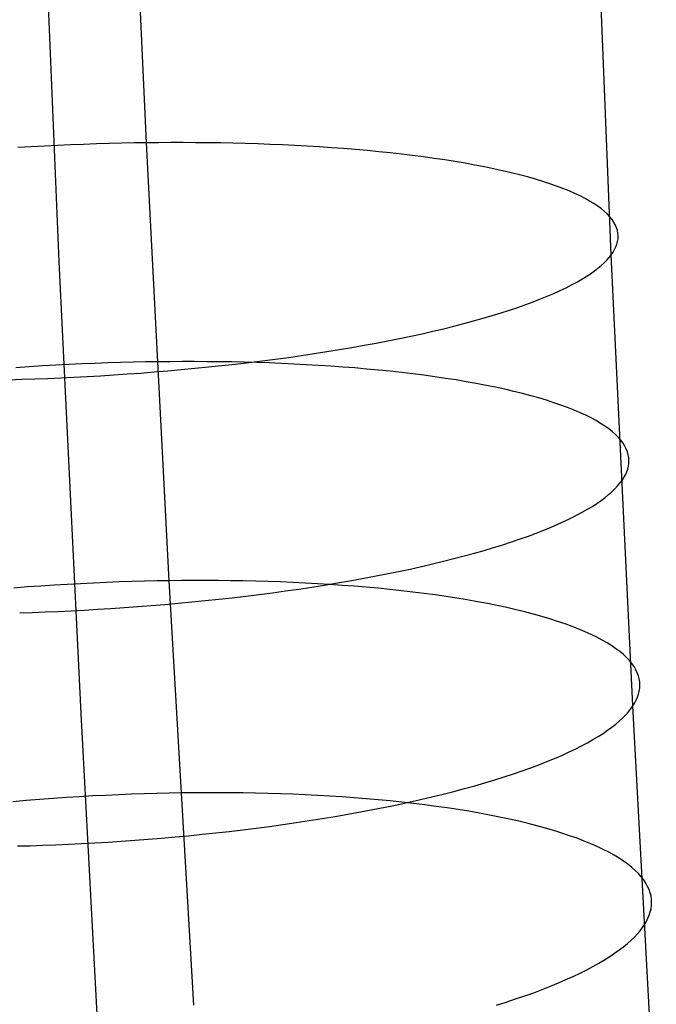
# Model space of a CAD drawing. Extents: x -37 to 483, y -973 to -253.
# Tile 21 of 197: x 24 to 39, y -813 to -790. Entities that reach past the tile are written whole.
import ezdxf

# ---------------------------------------------------------------- set-up
doc = ezdxf.new("R2010")
doc.units = 0
doc.layers.add('PREDEFINITO', color=7, linetype='CONTINUOUS')

msp = doc.modelspace()

# ---------------------------------------------------------------- linework, layer by layer
at = {"layer": 'PREDEFINITO'}
for p, q in [((27.083, -792.867, 84.089), (26.105, -771.263, 81.394)), ((25.072, -795.608, 72.722), (24.162, -773.645, 69.974)), ((37.806, -795.449, 70.847), (36.908, -773.503, 68.175)), ((24.427, -792.958, 84.232), (24.12, -792.976, 84.217)), ((24.732, -792.942, 84.241), (24.427, -792.958, 84.232)), ((25.035, -792.927, 84.243), (24.732, -792.942, 84.241)), ((25.336, -792.914, 84.239), (25.035, -792.927, 84.243)), ((25.635, -792.903, 84.228), (25.336, -792.914, 84.239)), ((25.93, -792.893, 84.212), (25.635, -792.903, 84.228)), ((26.223, -792.884, 84.189), (25.93, -792.893, 84.212)), ((26.513, -792.877, 84.161), (26.223, -792.884, 84.189)), ((26.8, -792.871, 84.128), (26.513, -792.877, 84.161)), ((27.083, -792.867, 84.089), (26.8, -792.871, 84.128)), ((27.365, -792.864, 84.045), (27.083, -792.867, 84.089)), ((27.61, -802.968, 85.6), (27.083, -792.867, 84.089)), ((27.649, -792.863, 83.994), (27.365, -792.864, 84.045)), ((27.933, -792.863, 83.938), (27.649, -792.863, 83.994)), ((28.219, -792.864, 83.875), (27.933, -792.863, 83.938)), ((28.505, -792.867, 83.805), (28.219, -792.864, 83.875)), ((28.792, -792.871, 83.729), (28.505, -792.867, 83.805)), ((29.079, -792.877, 83.647), (28.792, -792.871, 83.729)), ((29.366, -792.884, 83.558), (29.079, -792.877, 83.647)), ((29.653, -792.893, 83.462), (29.366, -792.884, 83.558)), ((29.939, -792.904, 83.36), (29.653, -792.893, 83.462)), ((30.225, -792.916, 83.25), (29.939, -792.904, 83.36)), ((30.509, -792.93, 83.134), (30.225, -792.916, 83.25)), ((30.792, -792.945, 83.011), (30.509, -792.93, 83.134)), ((31.073, -792.962, 82.881), (30.792, -792.945, 83.011)), ((31.352, -792.981, 82.744), (31.073, -792.962, 82.881)), ((31.629, -793.001, 82.601), (31.352, -792.981, 82.744)), ((31.903, -793.024, 82.45), (31.629, -793.001, 82.601)), ((32.174, -793.048, 82.293), (31.903, -793.024, 82.45)), ((32.442, -793.073, 82.129), (32.174, -793.048, 82.293)), ((32.707, -793.101, 81.958), (32.442, -793.073, 82.129)), ((32.968, -793.13, 81.78), (32.707, -793.101, 81.958)), ((33.224, -793.161, 81.597), (32.968, -793.13, 81.78)), ((33.476, -793.193, 81.406), (33.224, -793.161, 81.597)), ((33.723, -793.227, 81.21), (33.476, -793.193, 81.406)), ((33.966, -793.263, 81.007), (33.723, -793.227, 81.21)), ((34.203, -793.301, 80.799), (33.966, -793.263, 81.007)), ((34.434, -793.34, 80.585), (34.203, -793.301, 80.799)), ((34.659, -793.38, 80.365), (34.434, -793.34, 80.585)), ((34.879, -793.423, 80.139), (34.659, -793.38, 80.365)), ((35.092, -793.466, 79.909), (34.879, -793.423, 80.139)), ((35.299, -793.512, 79.674), (35.092, -793.466, 79.909)), ((35.498, -793.558, 79.433), (35.299, -793.512, 79.674)), ((35.691, -793.606, 79.189), (35.498, -793.558, 79.433)), ((35.877, -793.655, 78.94), (35.691, -793.606, 79.189)), ((36.055, -793.706, 78.687), (35.877, -793.655, 78.94)), ((36.226, -793.758, 78.431), (36.055, -793.706, 78.687)), ((36.389, -793.811, 78.17), (36.226, -793.758, 78.431)), ((36.544, -793.865, 77.907), (36.389, -793.811, 78.17)), ((36.691, -793.92, 77.641), (36.544, -793.865, 77.907)), ((36.831, -793.976, 77.372), (36.691, -793.92, 77.641)), ((36.962, -794.033, 77.101), (36.831, -793.976, 77.372)), ((37.085, -794.091, 76.828), (36.962, -794.033, 77.101)), ((37.2, -794.149, 76.553), (37.085, -794.091, 76.828)), ((37.307, -794.209, 76.277), (37.2, -794.149, 76.553)), ((37.406, -794.269, 75.999), (37.307, -794.209, 76.277)), ((37.496, -794.329, 75.721), (37.406, -794.269, 75.999)), ((37.578, -794.39, 75.442), (37.496, -794.329, 75.721)), ((37.652, -794.452, 75.162), (37.578, -794.39, 75.442)), ((37.718, -794.514, 74.883), (37.652, -794.452, 75.162)), ((37.776, -794.576, 74.604), (37.718, -794.514, 74.883)), ((37.826, -794.639, 74.325), (37.776, -794.576, 74.604)), ((37.868, -794.702, 74.047), (37.826, -794.639, 74.325)), ((37.902, -794.764, 73.769), (37.868, -794.702, 74.047)), ((37.929, -794.827, 73.494), (37.902, -794.764, 73.769)), ((37.948, -794.89, 73.219), (37.929, -794.827, 73.494)), ((37.96, -794.953, 72.946), (37.948, -794.89, 73.219)), ((37.964, -795.016, 72.675), (37.96, -794.953, 72.946)), ((37.961, -795.079, 72.406), (37.964, -795.016, 72.675)), ((37.883, -795.327, 71.355), (37.913, -795.266, 71.614)), ((37.913, -795.266, 71.614), (37.936, -795.204, 71.875)), ((37.936, -795.204, 71.875), (37.952, -795.142, 72.14)), ((37.952, -795.142, 72.14), (37.961, -795.079, 72.406)), ((37.759, -795.51, 70.595), (37.806, -795.449, 70.847)), ((37.806, -795.449, 70.847), (37.848, -795.389, 71.099)), ((38.304, -805.855, 72.372), (37.806, -795.449, 70.847)), ((37.848, -795.389, 71.099), (37.883, -795.327, 71.355)), ((25.577, -806.032, 74.286), (25.072, -795.608, 72.722)), ((37.499, -795.759, 69.577), (37.574, -795.696, 69.833)), ((37.574, -795.696, 69.833), (37.643, -795.634, 70.088)), ((37.643, -795.634, 70.088), (37.704, -795.572, 70.342)), ((37.704, -795.572, 70.342), (37.759, -795.51, 70.595)), ((37.123, -796.015, 68.554), (37.228, -795.951, 68.81)), ((37.228, -795.951, 68.81), (37.326, -795.887, 69.065)), ((37.326, -795.887, 69.065), (37.416, -795.823, 69.321)), ((37.416, -795.823, 69.321), (37.499, -795.759, 69.577)), ((36.762, -796.21, 67.791), (36.89, -796.145, 68.045)), ((36.89, -796.145, 68.045), (37.01, -796.08, 68.299)), ((37.01, -796.08, 68.299), (37.123, -796.015, 68.554)), ((36.172, -796.469, 66.794), (36.331, -796.404, 67.041)), ((36.331, -796.404, 67.041), (36.482, -796.34, 67.289)), ((36.482, -796.34, 67.289), (36.626, -796.275, 67.539)), ((36.626, -796.275, 67.539), (36.762, -796.21, 67.791)), ((35.65, -796.662, 66.071), (35.832, -796.598, 66.309)), ((35.832, -796.598, 66.309), (36.006, -796.534, 66.55)), ((36.006, -796.534, 66.55), (36.172, -796.469, 66.794)), ((34.849, -796.913, 65.152), (35.06, -796.851, 65.376)), ((35.06, -796.851, 65.376), (35.264, -796.789, 65.604)), ((35.264, -796.789, 65.604), (35.46, -796.726, 65.835)), ((35.46, -796.726, 65.835), (35.65, -796.662, 66.071)), ((34.174, -797.095, 64.507), (34.406, -797.035, 64.717)), ((34.406, -797.035, 64.717), (34.631, -796.975, 64.932)), ((34.631, -796.975, 64.932), (34.849, -796.913, 65.152)), ((33.184, -797.325, 63.718), (33.441, -797.269, 63.907)), ((33.441, -797.269, 63.907), (33.691, -797.212, 64.102)), ((33.691, -797.212, 64.102), (33.936, -797.154, 64.302)), ((33.936, -797.154, 64.302), (34.174, -797.095, 64.507)), ((31.824, -797.587, 62.866), (32.105, -797.537, 63.024)), ((32.105, -797.537, 63.024), (32.383, -797.486, 63.188)), ((32.383, -797.486, 63.188), (32.655, -797.433, 63.358)), ((32.655, -797.433, 63.358), (32.922, -797.38, 63.535)), ((32.922, -797.38, 63.535), (33.184, -797.325, 63.718)), ((30.658, -797.772, 62.305), (30.954, -797.728, 62.435)), ((30.954, -797.728, 62.435), (31.248, -797.682, 62.572)), ((31.248, -797.682, 62.572), (31.538, -797.635, 62.715)), ((31.538, -797.635, 62.715), (31.824, -797.587, 62.866)), ((24.996, -797.997, 85), (24.691, -798.014, 84.992)), ((25.299, -797.981, 85.001), (24.996, -797.997, 85)), ((25.6, -797.968, 84.997), (25.299, -797.981, 85.001)), ((25.899, -797.955, 84.986), (25.6, -797.968, 84.997)), ((26.194, -797.945, 84.969), (25.899, -797.955, 84.986)), ((26.487, -797.936, 84.946), (26.194, -797.945, 84.969)), ((26.777, -797.928, 84.918), (26.487, -797.936, 84.946)), ((27.063, -797.922, 84.884), (26.777, -797.928, 84.918)), ((27.346, -797.918, 84.844), (27.063, -797.922, 84.884)), ((27.628, -797.915, 84.8), (27.346, -797.918, 84.844)), ((27.912, -797.913, 84.749), (27.628, -797.915, 84.8)), ((28.197, -797.913, 84.692), (27.912, -797.913, 84.749)), ((28.482, -797.915, 84.628), (28.197, -797.913, 84.692)), ((28.768, -797.918, 84.559), (28.482, -797.915, 84.628)), ((29.055, -797.922, 84.482), (28.768, -797.918, 84.559)), ((28.825, -798.004, 61.678), (29.135, -797.969, 61.764)), ((29.342, -797.928, 84.4), (29.055, -797.922, 84.482)), ((29.135, -797.969, 61.764), (29.444, -797.933, 61.857)), ((29.629, -797.936, 84.31), (29.342, -797.928, 84.4)), ((29.444, -797.933, 61.857), (29.751, -797.895, 61.958)), ((29.916, -797.945, 84.214), (29.629, -797.936, 84.31)), ((29.751, -797.895, 61.958), (30.055, -797.856, 62.067)), ((30.202, -797.956, 84.111), (29.916, -797.945, 84.214)), ((30.055, -797.856, 62.067), (30.358, -797.815, 62.182)), ((30.487, -797.969, 84.002), (30.202, -797.956, 84.111)), ((30.358, -797.815, 62.182), (30.658, -797.772, 62.305)), ((30.771, -797.984, 83.885), (30.487, -797.969, 84.002)), ((31.054, -798, 83.762), (30.771, -797.984, 83.885)), ((24.384, -798.033, 84.977), (24.075, -798.054, 84.956)), ((24.691, -798.014, 84.992), (24.384, -798.033, 84.977)), ((26.025, -798.239, 61.228), (26.333, -798.22, 61.25)), ((26.333, -798.22, 61.25), (26.643, -798.199, 61.278)), ((26.643, -798.199, 61.278), (26.954, -798.176, 61.314)), ((26.954, -798.176, 61.314), (27.266, -798.151, 61.357)), ((27.266, -798.151, 61.357), (27.578, -798.125, 61.406)), ((27.578, -798.125, 61.406), (27.89, -798.097, 61.463)), ((27.89, -798.097, 61.463), (28.203, -798.068, 61.527)), ((28.203, -798.068, 61.527), (28.514, -798.036, 61.599)), ((28.514, -798.036, 61.599), (28.825, -798.004, 61.678)), ((31.335, -798.018, 83.632), (31.054, -798, 83.762)), ((31.614, -798.038, 83.495), (31.335, -798.018, 83.632)), ((31.89, -798.06, 83.351), (31.614, -798.038, 83.495)), ((32.164, -798.084, 83.2), (31.89, -798.06, 83.351)), ((32.435, -798.109, 83.043), (32.164, -798.084, 83.2)), ((32.703, -798.136, 82.878), (32.435, -798.109, 83.043)), ((32.967, -798.165, 82.707), (32.703, -798.136, 82.878)), ((33.228, -798.196, 82.53), (32.967, -798.165, 82.707)), ((33.484, -798.229, 82.346), (33.228, -798.196, 82.53)), ((23.921, -798.331, 61.255), (24.214, -798.322, 61.233)), ((24.214, -798.322, 61.233), (24.51, -798.313, 61.217)), ((24.51, -798.313, 61.217), (24.808, -798.301, 61.206)), ((24.808, -798.301, 61.206), (25.109, -798.288, 61.202)), ((25.109, -798.288, 61.202), (25.413, -798.273, 61.204)), ((25.413, -798.273, 61.204), (25.718, -798.257, 61.213)), ((25.718, -798.257, 61.213), (26.025, -798.239, 61.228)), ((33.736, -798.263, 82.156), (33.484, -798.229, 82.346)), ((33.983, -798.299, 81.959), (33.736, -798.263, 82.156)), ((34.225, -798.337, 81.757), (33.983, -798.299, 81.959)), ((34.462, -798.377, 81.548), (34.225, -798.337, 81.757)), ((34.693, -798.418, 81.334), (34.462, -798.377, 81.548)), ((34.918, -798.461, 81.114), (34.693, -798.418, 81.334)), ((35.137, -798.506, 80.889), (34.918, -798.461, 81.114)), ((35.35, -798.552, 80.658), (35.137, -798.506, 80.889)), ((35.556, -798.6, 80.423), (35.35, -798.552, 80.658)), ((35.756, -798.649, 80.183), (35.556, -798.6, 80.423)), ((35.948, -798.7, 79.939), (35.756, -798.649, 80.183)), ((36.133, -798.752, 79.69), (35.948, -798.7, 79.939)), ((36.311, -798.806, 79.437), (36.133, -798.752, 79.69)), ((36.482, -798.861, 79.181), (36.311, -798.806, 79.437)), ((36.645, -798.917, 78.921), (36.482, -798.861, 79.181)), ((36.8, -798.974, 78.658), (36.645, -798.917, 78.921)), ((36.947, -799.032, 78.392), (36.8, -798.974, 78.658)), ((37.086, -799.092, 78.124), (36.947, -799.032, 78.392)), ((37.217, -799.152, 77.853), (37.086, -799.092, 78.124)), ((37.34, -799.213, 77.58), (37.217, -799.152, 77.853)), ((37.454, -799.275, 77.306), (37.34, -799.213, 77.58)), ((37.561, -799.338, 77.03), (37.454, -799.275, 77.306)), ((37.659, -799.402, 76.752), (37.561, -799.338, 77.03)), ((37.749, -799.466, 76.474), (37.659, -799.402, 76.752)), ((37.831, -799.531, 76.196), (37.749, -799.466, 76.474)), ((37.905, -799.596, 75.917), (37.831, -799.531, 76.196)), ((37.971, -799.662, 75.638), (37.905, -799.596, 75.917)), ((38.028, -799.728, 75.359), (37.971, -799.662, 75.638)), ((38.078, -799.794, 75.081), (38.028, -799.728, 75.359)), ((38.119, -799.86, 74.803), (38.078, -799.794, 75.081)), ((38.153, -799.927, 74.526), (38.119, -799.86, 74.803)), ((38.18, -799.994, 74.251), (38.153, -799.927, 74.526)), ((38.198, -800.061, 73.977), (38.18, -799.994, 74.251)), ((38.21, -800.127, 73.705), (38.198, -800.061, 73.977)), ((38.201, -800.326, 72.9), (38.211, -800.26, 73.166)), ((38.214, -800.194, 73.434), (38.21, -800.127, 73.705)), ((38.211, -800.26, 73.166), (38.214, -800.194, 73.434)), ((38.132, -800.523, 72.117), (38.161, -800.458, 72.375)), ((38.161, -800.458, 72.375), (38.185, -800.392, 72.636)), ((38.185, -800.392, 72.636), (38.201, -800.326, 72.9)), ((37.952, -800.782, 71.106), (38.006, -800.717, 71.358)), ((38.006, -800.717, 71.358), (38.054, -800.653, 71.609)), ((38.054, -800.653, 71.609), (38.096, -800.588, 71.862)), ((38.096, -800.588, 71.862), (38.132, -800.523, 72.117)), ((37.745, -800.981, 70.343), (37.821, -800.914, 70.598)), ((37.821, -800.914, 70.598), (37.89, -800.848, 70.852)), ((37.89, -800.848, 70.852), (37.952, -800.782, 71.106)), ((37.474, -801.183, 69.578), (37.572, -801.116, 69.833)), ((37.572, -801.116, 69.833), (37.662, -801.048, 70.088)), ((37.662, -801.048, 70.088), (37.745, -800.981, 70.343)), ((37.007, -801.458, 68.562), (37.135, -801.389, 68.815)), ((37.135, -801.389, 68.815), (37.256, -801.32, 69.068)), ((37.256, -801.32, 69.068), (37.369, -801.252, 69.323)), ((37.369, -801.252, 69.323), (37.474, -801.183, 69.578)), ((36.575, -801.664, 67.814), (36.727, -801.595, 68.061)), ((36.727, -801.595, 68.061), (36.871, -801.526, 68.311)), ((36.871, -801.526, 68.311), (37.007, -801.458, 68.562)), ((36.075, -801.869, 67.084), (36.25, -801.801, 67.325)), ((36.25, -801.801, 67.325), (36.416, -801.733, 67.568)), ((36.416, -801.733, 67.568), (36.575, -801.664, 67.814)), ((35.303, -802.137, 66.155), (35.507, -802.071, 66.382)), ((35.507, -802.071, 66.382), (35.704, -802.004, 66.613)), ((35.704, -802.004, 66.613), (35.893, -801.937, 66.847)), ((35.893, -801.937, 66.847), (36.075, -801.869, 67.084)), ((34.648, -802.332, 65.498), (34.873, -802.268, 65.713)), ((34.873, -802.268, 65.713), (35.091, -802.203, 65.932)), ((35.091, -802.203, 65.932), (35.303, -802.137, 66.155)), ((33.682, -802.58, 64.692), (33.933, -802.519, 64.885)), ((33.933, -802.519, 64.885), (34.178, -802.458, 65.085)), ((34.178, -802.458, 65.085), (34.416, -802.396, 65.289)), ((34.416, -802.396, 65.289), (34.648, -802.332, 65.498)), ((32.624, -802.809, 63.976), (32.896, -802.754, 64.146)), ((32.896, -802.754, 64.146), (33.164, -802.697, 64.322)), ((33.164, -802.697, 64.322), (33.426, -802.639, 64.504)), ((33.426, -802.639, 64.504), (33.682, -802.58, 64.692)), ((26.75, -802.986, 85.703), (26.458, -802.996, 85.726)), ((27.04, -802.979, 85.674), (26.75, -802.986, 85.703)), ((27.327, -802.972, 85.639), (27.04, -802.979, 85.674)), ((27.61, -802.968, 85.6), (27.327, -802.972, 85.639)), ((27.892, -802.964, 85.554), (27.61, -802.968, 85.6)), ((28.175, -812.755, 87.262), (27.61, -802.968, 85.6)), ((28.175, -802.963, 85.503), (27.892, -802.964, 85.554)), ((28.46, -802.963, 85.446), (28.175, -802.963, 85.503)), ((28.745, -802.964, 85.382), (28.46, -802.963, 85.446)), ((29.031, -802.967, 85.312), (28.745, -802.964, 85.382)), ((29.318, -802.972, 85.235), (29.031, -802.967, 85.312)), ((29.605, -802.978, 85.152), (29.318, -802.972, 85.235)), ((29.892, -802.987, 85.063), (29.605, -802.978, 85.152)), ((30.178, -802.996, 84.966), (29.892, -802.987, 85.063)), ((31.488, -803.018, 63.363), (31.778, -802.968, 63.506)), ((31.778, -802.968, 63.506), (32.064, -802.916, 63.656)), ((32.064, -802.916, 63.656), (32.346, -802.864, 63.813)), ((32.346, -802.864, 63.813), (32.624, -802.809, 63.976)), ((24.339, -803.111, 85.717), (24.029, -803.135, 85.69)), ((24.647, -803.089, 85.738), (24.339, -803.111, 85.717)), ((24.954, -803.069, 85.752), (24.647, -803.089, 85.738)), ((25.26, -803.051, 85.759), (24.954, -803.069, 85.752)), ((25.563, -803.035, 85.76), (25.26, -803.051, 85.759)), ((25.864, -803.02, 85.755), (25.563, -803.035, 85.76)), ((26.162, -803.007, 85.743), (25.864, -803.02, 85.755)), ((26.458, -802.996, 85.726), (26.162, -803.007, 85.743)), ((29.991, -803.243, 62.753), (30.295, -803.201, 62.861)), ((30.464, -803.008, 84.863), (30.178, -802.996, 84.966)), ((30.295, -803.201, 62.861), (30.598, -803.158, 62.976)), ((30.749, -803.022, 84.753), (30.464, -803.008, 84.863)), ((30.598, -803.158, 62.976), (30.898, -803.113, 63.097)), ((31.033, -803.037, 84.636), (30.749, -803.022, 84.753)), ((30.898, -803.113, 63.097), (31.195, -803.066, 63.227)), ((31.316, -803.054, 84.513), (31.033, -803.037, 84.636)), ((31.195, -803.066, 63.227), (31.488, -803.018, 63.363)), ((31.597, -803.074, 84.382), (31.316, -803.054, 84.513)), ((31.875, -803.095, 84.245), (31.597, -803.074, 84.382)), ((32.152, -803.118, 84.101), (31.875, -803.095, 84.245)), ((32.426, -803.142, 83.95), (32.152, -803.118, 84.101)), ((32.697, -803.169, 83.792), (32.426, -803.142, 83.95)), ((32.964, -803.198, 83.628), (32.697, -803.169, 83.792)), ((33.228, -803.229, 83.457), (32.964, -803.198, 83.628)), ((28.13, -803.457, 62.263), (28.442, -803.426, 62.326)), ((28.442, -803.426, 62.326), (28.754, -803.393, 62.397)), ((28.754, -803.393, 62.397), (29.065, -803.358, 62.475)), ((29.065, -803.358, 62.475), (29.375, -803.321, 62.561)), ((29.375, -803.321, 62.561), (29.684, -803.283, 62.653)), ((29.684, -803.283, 62.653), (29.991, -803.243, 62.753)), ((33.488, -803.261, 83.279), (33.228, -803.229, 83.457)), ((33.745, -803.296, 83.095), (33.488, -803.261, 83.279)), ((33.996, -803.332, 82.905), (33.745, -803.296, 83.095)), ((34.243, -803.37, 82.708), (33.996, -803.332, 82.905)), ((34.485, -803.41, 82.506), (34.243, -803.37, 82.708)), ((34.721, -803.452, 82.297), (34.485, -803.41, 82.506)), ((24.75, -803.685, 62.023), (25.049, -803.673, 62.012)), ((25.049, -803.673, 62.012), (25.349, -803.659, 62.007)), ((25.349, -803.659, 62.007), (25.653, -803.644, 62.008)), ((25.653, -803.644, 62.008), (25.958, -803.626, 62.016)), ((25.958, -803.626, 62.016), (26.265, -803.608, 62.031)), ((26.265, -803.608, 62.031), (26.573, -803.587, 62.052)), ((26.573, -803.587, 62.052), (26.883, -803.564, 62.08)), ((26.883, -803.564, 62.08), (27.194, -803.54, 62.115)), ((27.194, -803.54, 62.115), (27.506, -803.514, 62.157)), ((27.506, -803.514, 62.157), (27.818, -803.487, 62.206)), ((27.818, -803.487, 62.206), (28.13, -803.457, 62.263)), ((34.952, -803.496, 82.083), (34.721, -803.452, 82.297)), ((35.177, -803.541, 81.863), (34.952, -803.496, 82.083)), ((35.396, -803.588, 81.638), (35.177, -803.541, 81.863)), ((35.609, -803.637, 81.408), (35.396, -803.588, 81.638)), ((35.815, -803.688, 81.172), (35.609, -803.637, 81.408)), ((24.162, -803.705, 62.062), (24.454, -803.696, 62.039)), ((24.454, -803.696, 62.039), (24.75, -803.685, 62.023)), ((36.014, -803.74, 80.933), (35.815, -803.688, 81.172)), ((36.206, -803.794, 80.688), (36.014, -803.74, 80.933)), ((36.391, -803.849, 80.44), (36.206, -803.794, 80.688)), ((36.569, -803.905, 80.187), (36.391, -803.849, 80.44)), ((36.739, -803.963, 79.931), (36.569, -803.905, 80.187)), ((36.902, -804.022, 79.671), (36.739, -803.963, 79.931)), ((37.057, -804.083, 79.409), (36.902, -804.022, 79.671)), ((37.203, -804.144, 79.143), (37.057, -804.083, 79.409)), ((37.342, -804.207, 78.875), (37.203, -804.144, 79.143)), ((37.473, -804.271, 78.604), (37.342, -804.207, 78.875)), ((37.596, -804.335, 78.332), (37.473, -804.271, 78.604)), ((37.71, -804.401, 78.058), (37.596, -804.335, 78.332)), ((37.816, -804.467, 77.782), (37.71, -804.401, 78.058)), ((37.914, -804.534, 77.505), (37.816, -804.467, 77.782)), ((38.004, -804.602, 77.228), (37.914, -804.534, 77.505)), ((38.086, -804.67, 76.949), (38.004, -804.602, 77.228)), ((38.159, -804.739, 76.671), (38.086, -804.67, 76.949)), ((38.224, -804.809, 76.392), (38.159, -804.739, 76.671)), ((38.282, -804.878, 76.114), (38.224, -804.809, 76.392)), ((38.331, -804.948, 75.836), (38.282, -804.878, 76.114)), ((38.372, -805.019, 75.559), (38.331, -804.948, 75.836)), ((38.406, -805.089, 75.283), (38.372, -805.019, 75.559)), ((38.432, -805.159, 75.008), (38.406, -805.089, 75.283)), ((38.451, -805.23, 74.734), (38.432, -805.159, 75.008)), ((38.462, -805.3, 74.463), (38.451, -805.23, 74.734)), ((38.452, -805.511, 73.659), (38.462, -805.441, 73.925)), ((38.466, -805.371, 74.193), (38.462, -805.3, 74.463)), ((38.462, -805.441, 73.925), (38.466, -805.371, 74.193)), ((38.346, -805.787, 72.623), (38.382, -805.718, 72.878)), ((38.382, -805.718, 72.878), (38.412, -805.65, 73.136)), ((38.412, -805.65, 73.136), (38.436, -805.58, 73.396)), ((38.436, -805.58, 73.396), (38.452, -805.511, 73.659)), ((38.201, -805.992, 71.869), (38.256, -805.923, 72.121)), ((38.256, -805.923, 72.121), (38.304, -805.855, 72.372)), ((38.304, -805.855, 72.372), (38.346, -805.787, 72.623)), ((38.844, -815.934, 74.054), (38.304, -805.855, 72.372)), ((26.122, -816.127, 76.004), (25.577, -806.032, 74.286)), ((37.994, -806.201, 71.109), (38.07, -806.131, 71.363)), ((38.07, -806.131, 71.363), (38.139, -806.061, 71.617)), ((38.139, -806.061, 71.617), (38.201, -805.992, 71.869)), ((37.722, -806.415, 70.345), (37.82, -806.344, 70.6)), ((37.82, -806.344, 70.6), (37.911, -806.272, 70.854)), ((37.911, -806.272, 70.854), (37.994, -806.201, 71.109)), ((37.382, -806.632, 69.584), (37.503, -806.56, 69.837)), ((37.503, -806.56, 69.837), (37.616, -806.488, 70.091)), ((37.616, -806.488, 70.091), (37.722, -806.415, 70.345)), ((36.822, -806.923, 68.586), (36.973, -806.85, 68.833)), ((36.973, -806.85, 68.833), (37.117, -806.778, 69.082)), ((37.117, -806.778, 69.082), (37.254, -806.705, 69.333)), ((37.254, -806.705, 69.333), (37.382, -806.632, 69.584)), ((36.321, -807.14, 67.86), (36.495, -807.068, 68.099)), ((36.495, -807.068, 68.099), (36.662, -806.995, 68.342)), ((36.662, -806.995, 68.342), (36.822, -806.923, 68.586)), ((35.752, -807.353, 67.159), (35.949, -807.282, 67.389)), ((35.949, -807.282, 67.389), (36.138, -807.211, 67.623)), ((36.138, -807.211, 67.623), (36.321, -807.14, 67.86)), ((35.117, -807.561, 66.493), (35.336, -807.492, 66.711)), ((35.336, -807.492, 66.711), (35.547, -807.423, 66.933)), ((35.547, -807.423, 66.933), (35.752, -807.353, 67.159)), ((34.176, -807.826, 65.669), (34.421, -807.761, 65.867)), ((34.421, -807.761, 65.867), (34.66, -807.695, 66.071)), ((34.66, -807.695, 66.071), (34.892, -807.628, 66.279)), ((34.892, -807.628, 66.279), (35.117, -807.561, 66.493)), ((24.931, -807.99, 86.574), (24.622, -808.012, 86.554)), ((25.238, -807.969, 86.587), (24.931, -807.99, 86.574)), ((25.543, -807.95, 86.594), (25.238, -807.969, 86.587)), ((25.846, -807.932, 86.594), (25.543, -807.95, 86.594)), ((26.147, -807.917, 86.589), (25.846, -807.932, 86.594)), ((26.445, -807.903, 86.577), (26.147, -807.917, 86.589)), ((26.741, -807.892, 86.559), (26.445, -807.903, 86.577)), ((27.034, -807.882, 86.535), (26.741, -807.892, 86.559)), ((27.323, -807.874, 86.506), (27.034, -807.882, 86.535)), ((27.609, -807.867, 86.471), (27.323, -807.874, 86.506)), ((27.892, -807.862, 86.431), (27.609, -807.867, 86.471)), ((28.174, -807.859, 86.385), (27.892, -807.862, 86.431)), ((28.458, -807.857, 86.333), (28.174, -807.859, 86.385)), ((28.742, -807.857, 86.276), (28.458, -807.857, 86.333)), ((29.027, -807.858, 86.212), (28.742, -807.857, 86.276)), ((29.314, -807.862, 86.141), (29.027, -807.858, 86.212)), ((29.6, -807.867, 86.064), (29.314, -807.862, 86.141)), ((29.887, -807.873, 85.981), (29.6, -807.867, 86.064)), ((30.174, -807.882, 85.891), (29.887, -807.873, 85.981)), ((30.46, -807.893, 85.794), (30.174, -807.882, 85.891)), ((30.746, -807.905, 85.691), (30.46, -807.893, 85.794)), ((31.031, -807.919, 85.581), (30.746, -807.905, 85.691)), ((31.315, -807.935, 85.464), (31.031, -807.919, 85.581)), ((31.597, -807.953, 85.34), (31.315, -807.935, 85.464)), ((31.878, -807.974, 85.209), (31.597, -807.953, 85.34)), ((32.156, -807.996, 85.072), (31.878, -807.974, 85.209)), ((33.406, -808.014, 65.107), (33.669, -807.952, 65.289)), ((33.669, -807.952, 65.289), (33.925, -807.89, 65.476)), ((33.925, -807.89, 65.476), (34.176, -807.826, 65.669)), ((24.312, -808.037, 86.527), (24.001, -808.064, 86.493)), ((24.622, -808.012, 86.554), (24.312, -808.037, 86.527)), ((32.433, -808.02, 84.927), (32.156, -807.996, 85.072)), ((32.307, -808.245, 64.445), (32.589, -808.19, 64.601)), ((32.706, -808.046, 84.776), (32.433, -808.02, 84.927)), ((32.589, -808.19, 64.601), (32.866, -808.132, 64.763)), ((32.977, -808.074, 84.618), (32.706, -808.046, 84.776)), ((32.866, -808.132, 64.763), (33.139, -808.074, 64.932)), ((33.244, -808.104, 84.454), (32.977, -808.074, 84.618)), ((33.139, -808.074, 64.932), (33.406, -808.014, 65.107)), ((33.508, -808.136, 84.283), (33.244, -808.104, 84.454)), ((33.768, -808.171, 84.105), (33.508, -808.136, 84.283)), ((34.024, -808.207, 83.921), (33.768, -808.171, 84.105)), ((34.276, -808.245, 83.73), (34.024, -808.207, 83.921)), ((31.14, -808.452, 63.89), (31.437, -808.403, 64.018)), ((31.437, -808.403, 64.018), (31.73, -808.352, 64.154)), ((31.73, -808.352, 64.154), (32.02, -808.299, 64.296)), ((32.02, -808.299, 64.296), (32.307, -808.245, 64.445)), ((34.522, -808.285, 83.534), (34.276, -808.245, 83.73)), ((34.764, -808.327, 83.331), (34.522, -808.285, 83.534)), ((35, -808.371, 83.123), (34.764, -808.327, 83.331)), ((35.231, -808.417, 82.909), (35, -808.371, 83.123)), ((35.455, -808.465, 82.689), (35.231, -808.417, 82.909)), ((29.616, -808.673, 63.357), (29.925, -808.632, 63.449)), ((29.925, -808.632, 63.449), (30.232, -808.59, 63.548)), ((30.232, -808.59, 63.548), (30.537, -808.546, 63.655)), ((30.537, -808.546, 63.655), (30.84, -808.5, 63.769)), ((30.84, -808.5, 63.769), (31.14, -808.452, 63.89)), ((35.674, -808.515, 82.464), (35.455, -808.465, 82.689)), ((35.887, -808.566, 82.234), (35.674, -808.515, 82.464)), ((36.092, -808.619, 81.999), (35.887, -808.566, 82.234)), ((36.291, -808.674, 81.759), (36.092, -808.619, 81.999)), ((27.435, -808.904, 62.916), (27.747, -808.876, 62.958)), ((27.747, -808.876, 62.958), (28.059, -808.847, 63.006)), ((28.059, -808.847, 63.006), (28.371, -808.816, 63.062)), ((28.371, -808.816, 63.062), (28.683, -808.783, 63.125)), ((28.683, -808.783, 63.125), (28.995, -808.748, 63.195)), ((28.995, -808.748, 63.195), (29.306, -808.711, 63.272)), ((29.306, -808.711, 63.272), (29.616, -808.673, 63.357)), ((36.483, -808.73, 81.515), (36.291, -808.674, 81.759)), ((36.668, -808.788, 81.267), (36.483, -808.73, 81.515)), ((36.846, -808.847, 81.014), (36.668, -808.788, 81.267)), ((37.016, -808.908, 80.758), (36.846, -808.847, 81.014)), ((24.113, -809.085, 62.898), (24.403, -809.078, 62.869)), ((24.403, -809.078, 62.869), (24.695, -809.068, 62.846)), ((24.695, -809.068, 62.846), (24.991, -809.057, 62.828)), ((24.991, -809.057, 62.828), (25.289, -809.044, 62.817)), ((25.289, -809.044, 62.817), (25.59, -809.029, 62.812)), ((25.59, -809.029, 62.812), (25.893, -809.013, 62.812)), ((25.893, -809.013, 62.812), (26.199, -808.995, 62.82)), ((26.199, -808.995, 62.82), (26.506, -808.975, 62.834)), ((26.506, -808.975, 62.834), (26.814, -808.953, 62.855)), ((26.814, -808.953, 62.855), (27.124, -808.929, 62.882)), ((27.124, -808.929, 62.882), (27.435, -808.904, 62.916)), ((37.178, -808.97, 80.499), (37.016, -808.908, 80.758)), ((37.332, -809.034, 80.237), (37.178, -808.97, 80.499)), ((37.479, -809.098, 79.971), (37.332, -809.034, 80.237)), ((37.617, -809.164, 79.704), (37.479, -809.098, 79.971)), ((37.748, -809.231, 79.433), (37.617, -809.164, 79.704)), ((37.87, -809.299, 79.161), (37.748, -809.231, 79.433)), ((37.984, -809.368, 78.887), (37.87, -809.299, 79.161)), ((38.09, -809.437, 78.612), (37.984, -809.368, 78.887)), ((38.188, -809.508, 78.336), (38.09, -809.437, 78.612)), ((38.278, -809.579, 78.059), (38.188, -809.508, 78.336)), ((38.359, -809.651, 77.781), (38.278, -809.579, 78.059)), ((38.432, -809.723, 77.503), (38.359, -809.651, 77.781)), ((38.497, -809.796, 77.225), (38.432, -809.723, 77.503)), ((38.554, -809.869, 76.947), (38.497, -809.796, 77.225)), ((38.603, -809.943, 76.669), (38.554, -809.869, 76.947)), ((38.644, -810.016, 76.393), (38.603, -809.943, 76.669)), ((38.678, -810.09, 76.117), (38.644, -810.016, 76.393)), ((38.704, -810.164, 75.843), (38.678, -810.09, 76.117)), ((38.722, -810.238, 75.57), (38.704, -810.164, 75.843)), ((38.733, -810.312, 75.299), (38.722, -810.238, 75.57)), ((38.723, -810.533, 74.497), (38.733, -810.46, 74.762)), ((38.736, -810.386, 75.029), (38.733, -810.312, 75.299)), ((38.733, -810.46, 74.762), (38.736, -810.386, 75.029)), ((38.652, -810.752, 73.718), (38.682, -810.679, 73.975)), ((38.682, -810.679, 73.975), (38.706, -810.606, 74.235)), ((38.706, -810.606, 74.235), (38.723, -810.533, 74.497)), ((38.525, -810.966, 72.963), (38.573, -810.895, 73.213)), ((38.573, -810.895, 73.213), (38.616, -810.823, 73.464)), ((38.616, -810.823, 73.464), (38.652, -810.752, 73.718)), ((38.338, -811.185, 72.207), (38.408, -811.111, 72.46)), ((38.408, -811.111, 72.46), (38.47, -811.038, 72.712)), ((38.47, -811.038, 72.712), (38.525, -810.966, 72.963)), ((38.088, -811.408, 71.445), (38.179, -811.333, 71.699)), ((38.179, -811.333, 71.699), (38.262, -811.259, 71.953)), ((38.262, -811.259, 71.953), (38.338, -811.185, 72.207)), ((37.77, -811.635, 70.685), (37.883, -811.559, 70.938)), ((37.883, -811.559, 70.938), (37.989, -811.483, 71.192)), ((37.989, -811.483, 71.192), (38.088, -811.408, 71.445)), ((37.384, -811.864, 69.933), (37.52, -811.787, 70.182)), ((37.52, -811.787, 70.182), (37.649, -811.711, 70.433)), ((37.649, -811.711, 70.433), (37.77, -811.635, 70.685)), ((36.928, -812.092, 69.194), (37.088, -812.016, 69.438)), ((37.088, -812.016, 69.438), (37.239, -811.94, 69.684)), ((37.239, -811.94, 69.684), (37.384, -811.864, 69.933)), ((36.403, -812.319, 68.478), (36.586, -812.244, 68.714)), ((36.586, -812.244, 68.714), (36.761, -812.168, 68.953)), ((36.761, -812.168, 68.953), (36.928, -812.092, 69.194)), ((35.812, -812.541, 67.791), (36.016, -812.468, 68.016)), ((36.016, -812.468, 68.016), (36.214, -812.394, 68.245)), ((36.214, -812.394, 68.245), (36.403, -812.319, 68.478)), ((35.156, -812.757, 67.14), (35.381, -812.686, 67.352)), ((35.381, -812.686, 67.352), (35.6, -812.614, 67.569)), ((35.6, -812.614, 67.569), (35.812, -812.541, 67.791))]:
    msp.add_line(p, q, dxfattribs=at)

doc.saveas('drawing.dxf')
